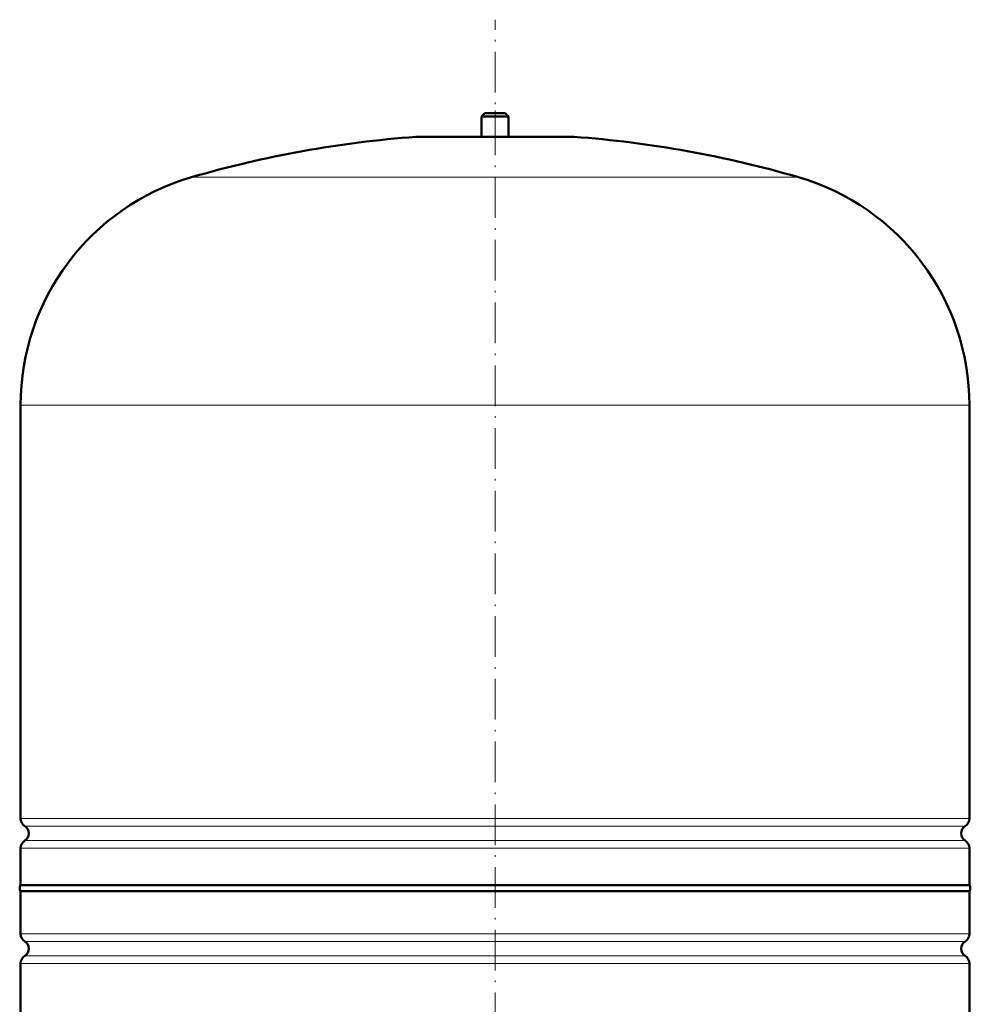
# Model space of a CAD drawing. Extents: x -1351 to 1763, y -1300 to 612.
# Tile 15 of 78: x -845 to -565, y 181 to 472. Entities that reach past the tile are written whole.
import ezdxf

# ---------------------------------------------------------------- set-up
doc = ezdxf.new("R2010")
doc.units = 0
doc.linetypes.add('DASHDOT', pattern=[18.5, 12, -3, 0.5, -3])

msp = doc.modelspace()

# ---------------------------------------------------------------- linework, layer by layer
at = {"color": 7, "linetype": 'DASHDOT', "lineweight": 18}
msp.add_line((-705.13, -86.2), (-705.13, 471.77), dxfattribs=at)
at = {"color": 7, "linetype": 'DASHDOT', "lineweight": 18, "ltscale": 0.210416}
msp.add_line((-705.13, 444.93), (-705.13, 436.51), dxfattribs=at)
at = {"color": 7, "lineweight": 50}
for p, q in [((-708.13, 444.23), (-709.13, 443.23)), ((-709.13, 443.23), (-705.13, 443.23)), ((-709.13, 443.23), (-709.13, 437.23)), ((-708.13, 444.23), (-705.13, 444.23)), ((-705.13, 444.23), (-702.13, 444.23)), ((-705.13, 443.23), (-701.13, 443.23)), ((-702.13, 444.23), (-701.13, 443.23)), ((-701.13, 443.23), (-701.13, 437.23)), ((-728.13, 437.23), (-682.13, 437.23)), ((-845.13, 236.11), (-845.13, 358.07)), ((-565.13, 236.11), (-565.13, 358.07)), ((-845.13, 216.42), (-845.13, 227.35)), ((-565.13, 216.42), (-565.13, 227.35)), ((-845.13, 216.42), (-705.13, 216.42)), ((-705.13, 216.42), (-565.13, 216.42)), ((-565.13, 214.73), (-845.13, 214.73)), ((-845.13, 202.11), (-845.13, 214.73)), ((-565.13, 214.73), (-565.13, 202.11)), ((-845.13, 72.23), (-845.13, 193.35)), ((-565.13, 193.35), (-565.13, 72.23))]:
    msp.add_line(p, q, dxfattribs=at)
at = {"color": 7, "lineweight": 18}
for p, q in [((-705.13, 437.21), (-728.5, 437.21)), ((-681.77, 437.21), (-705.13, 437.21)), ((-705.13, 425.27), (-794.73, 425.27)), ((-615.53, 425.27), (-705.13, 425.27)), ((-705.13, 358.07), (-845.13, 358.07)), ((-565.13, 358.07), (-705.13, 358.07)), ((-845.13, 236.11), (-705.13, 236.11)), ((-705.13, 236.11), (-565.13, 236.11)), ((-705.13, 233.83), (-843.89, 233.83)), ((-566.38, 233.83), (-705.13, 233.83)), ((-843.89, 229.62), (-705.13, 229.62)), ((-705.13, 229.62), (-566.38, 229.62)), ((-705.13, 227.35), (-845.13, 227.35)), ((-565.13, 227.35), (-705.13, 227.35)), ((-845.13, 202.11), (-565.13, 202.11)), ((-843.89, 199.83), (-566.38, 199.83)), ((-843.89, 195.62), (-566.38, 195.62)), ((-565.13, 193.35), (-845.13, 193.35))]:
    msp.add_line(p, q, dxfattribs=at)
at = {"color": 7, "lineweight": 50}
for centre, radius, start, end in [((-705.13, 118.07), 320, 94.1872, 106.2602), ((-728.13, 432.23), 5, 89.998, 94.1872), ((-682.13, 432.23), 5, 85.8128, 90.002), ((-705.13, 118.07), 320, 73.7398, 85.8128), ((-775.13, 358.07), 70, 106.2602, 180), ((-635.13, 358.07), 70, 0, 73.7398), ((-842.43, 236.11), 2.7, 180, 237.421), ((-567.83, 236.11), 2.7, 302.579, 360), ((-845.23, 231.73), 2.5, 302.579, 57.421), ((-565.03, 231.73), 2.5, 122.579, 237.421), ((-842.43, 227.35), 2.7, 122.579, 180), ((-567.83, 227.35), 2.7, 0, 57.421), ((-843.93, 215.58), 1.47, 144.7356, 215.2644), ((-566.33, 215.58), 1.47, 324.7356, 35.2644), ((-842.43, 202.11), 2.7, 180, 237.421), ((-567.83, 202.11), 2.7, 302.579, 360), ((-845.23, 197.73), 2.5, 302.579, 57.421), ((-565.03, 197.73), 2.5, 122.579, 237.421), ((-842.43, 193.35), 2.7, 122.579, 180), ((-567.83, 193.35), 2.7, 0, 57.421)]:
    msp.add_arc(centre, radius, start, end, dxfattribs=at)

doc.saveas('drawing.dxf')
